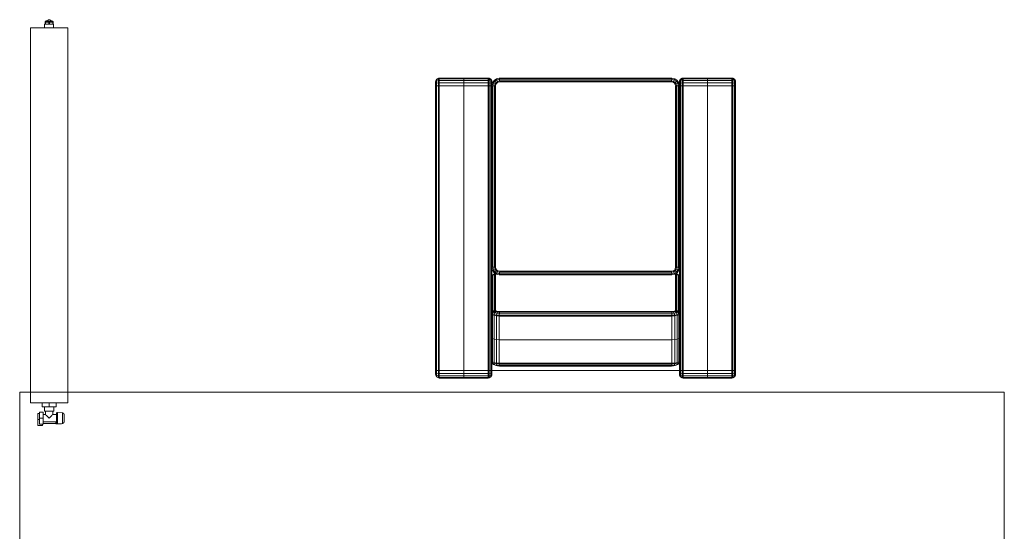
# Model space of a CAD drawing. Header units: millimetres. Extents: x 24644 to 52152, y 2709 to 38988.
# Tile 4 of 93: x 27425 to 30050, y 29145 to 30510. Entities that reach past the tile are written whole.
import ezdxf

# ---------------------------------------------------------------- set-up
doc = ezdxf.new("R2010")
doc.units = ezdxf.units.MM
doc.linetypes.add('ADSK_Скрыто', pattern=[300, 150, -150])
for name, color, linetype, lineweight in [('A-DETL-____-HDLN', 90, 'ADSK_Скрыто', 9), ('A-GENM-____-MCUT', 13, 'Continuous', 50), ('A-GENM-____-OTLN', 13, 'Continuous', 20), ('I-FURN-____-OTLN', 30, 'Continuous', 20), ('M-EQPM-____-OTLN', 50, 'Continuous', 20)]:
    doc.layers.add(name, color=color, linetype=linetype, lineweight=lineweight)

# ---------------------------------------------------------------- blocks, each defined once
blk = doc.blocks.new('Прямая форма - V line-609748-В_Этаж 01_Вентиляция')
at = {"layer": 'I-FURN-____-OTLN', "color": 9}
for p, q in [((-1399.7, 692.6), (-1400, 690)), ((-1398.5, 690), (-1400, 690)), ((-1400, 690), (-1400, 625)), ((-1397.1, 697.1), (-1399.7, 692.6)), ((-1398.2, 692.6), (-1399.7, 692.6)), ((-1398.2, 692.6), (-1398.5, 690)), ((-1394.1, 690), (-1398.5, 690)), ((-1398.5, 690), (-1398.5, 625)), ((-1395.7, 697.1), (-1398.2, 692.6)), ((-1393.9, 692.6), (-1398.2, 692.6)), ((-1392.6, 699.7), (-1397.1, 697.1)), ((-1395.7, 697.1), (-1397.1, 697.1)), ((-1391.5, 699.7), (-1395.7, 697.1)), ((-1392, 697.1), (-1395.7, 697.1)), ((-1393.9, 692.6), (-1394.1, 690)), ((-1387.7, 690), (-1394.1, 690)), ((-1394.1, 690), (-1394.1, 625)), ((-1392, 697.1), (-1393.9, 692.6)), ((-1387.5, 692.6), (-1393.9, 692.6)), ((-1390, 700), (-1392.6, 699.7)), ((-1390, 700), (-1392.6, 699.7)), ((-1391.5, 699.7), (-1392.6, 699.7)), ((-1388.8, 699.7), (-1392, 697.1)), ((-1386.5, 697.1), (-1392, 697.1)), ((-1389.1, 700), (-1391.5, 699.7)), ((-1389.1, 700), (-1391.5, 699.7)), ((-1388.8, 699.7), (-1391.5, 699.7)), ((-1389.1, 700), (-1390, 700)), ((-1390, 700), (-1389.1, 700)), ((-1386.9, 700), (-1389.1, 700)), ((-1389.1, 700), (-1386.9, 700)), ((-1386.9, 700), (-1388.8, 699.7)), ((-1384.8, 699.7), (-1388.8, 699.7)), ((-1387.5, 692.6), (-1387.7, 690)), ((-1380, 690), (-1387.7, 690)), ((-1387.7, 690), (-1387.7, 625)), ((-1386.5, 697.1), (-1387.5, 692.6)), ((-1380, 692.6), (-1387.5, 692.6)), ((-1383.8, 700), (-1386.9, 700)), ((-1386.9, 700), (-1383.8, 700)), ((-1384.8, 699.7), (-1386.5, 697.1)), ((-1379.7, 697.1), (-1386.5, 697.1)), ((-1383.8, 700), (-1384.8, 699.7)), ((-1379.3, 699.7), (-1384.8, 699.7)), ((-1379, 700), (-1383.8, 700)), ((-1379.7, 697.1), (-1380, 692.6)), ((-620, 692.6), (-1380, 692.6)), ((-1380, 692.6), (-1380, 690)), ((-620, 690), (-1380, 690)), ((-1380, 690), (-1380, 625)), ((-1379.3, 699.7), (-1379.7, 697.1)), ((-620.3, 697.1), (-1379.7, 697.1)), ((-1379, 700), (-1379.3, 699.7)), ((-620.7, 699.7), (-1379.3, 699.7)), ((-621, 700), (-1379, 700)), ((-616.2, 700), (-621, 700)), ((-621, 700), (-620.7, 699.7)), ((-615.2, 699.7), (-620.7, 699.7)), ((-620.7, 699.7), (-620.3, 697.1)), ((-613.5, 697.1), (-620.3, 697.1)), ((-620.3, 697.1), (-620, 692.6)), ((-612.5, 692.6), (-620, 692.6)), ((-620, 692.6), (-620, 690)), ((-612.3, 690), (-620, 690)), ((-620, 690), (-620, 625)), ((-616.2, 700), (-613.1, 700)), ((-613.1, 700), (-616.2, 700)), ((-616.2, 700), (-615.2, 699.7)), ((-611.2, 699.7), (-615.2, 699.7)), ((-615.2, 699.7), (-613.5, 697.1)), ((-608, 697.1), (-613.5, 697.1)), ((-613.5, 697.1), (-612.5, 692.6)), ((-613.1, 700), (-610.9, 700)), ((-610.9, 700), (-613.1, 700)), ((-613.1, 700), (-611.2, 699.7)), ((-606.1, 692.6), (-612.5, 692.6)), ((-612.5, 692.6), (-612.3, 690)), ((-605.9, 690), (-612.3, 690)), ((-612.3, 690), (-612.3, 625)), ((-608.5, 699.7), (-611.2, 699.7)), ((-611.2, 699.7), (-608, 697.1)), ((-610.9, 700), (-608.5, 699.7)), ((-610.9, 700), (-610, 700)), ((-610, 700), (-610.9, 700)), ((-610.9, 700), (-608.5, 699.7)), ((-610, 700), (-607.4, 699.7)), ((-610, 700), (-607.4, 699.7)), ((-607.4, 699.7), (-608.5, 699.7)), ((-608.5, 699.7), (-604.3, 697.1)), ((-604.3, 697.1), (-608, 697.1)), ((-608, 697.1), (-606.1, 692.6)), ((-607.4, 699.7), (-602.9, 697.1)), ((-601.8, 692.6), (-606.1, 692.6)), ((-606.1, 692.6), (-605.9, 690)), ((-601.5, 690), (-605.9, 690)), ((-605.9, 690), (-605.9, 625)), ((-602.9, 697.1), (-604.3, 697.1)), ((-604.3, 697.1), (-601.8, 692.6)), ((-602.9, 697.1), (-600.3, 692.6)), ((-600.3, 692.6), (-601.8, 692.6)), ((-601.8, 692.6), (-601.5, 690)), ((-600, 690), (-601.5, 690)), ((-601.5, 690), (-601.5, 625)), ((-600.3, 692.6), (-600, 690)), ((-600, 690), (-600, 625)), ((-1400, 625), (-1398.5, 625)), ((-1400, 560), (-1400, 625)), ((-1398.5, 625), (-1400, 625)), ((-1398.5, 625), (-1394.1, 625)), ((-1398.5, 560), (-1398.5, 625)), ((-1394.1, 625), (-1398.5, 625)), ((-1394.1, 625), (-1387.7, 625)), ((-1394.1, 560), (-1394.1, 625)), ((-1387.7, 625), (-1394.1, 625)), ((-1387.7, 625), (-1380, 625)), ((-1387.7, 560), (-1387.7, 625)), ((-1380, 625), (-1387.7, 625)), ((-1380, 625), (-620, 625)), ((-1380, 560), (-1380, 625)), ((-620, 625), (-1380, 625)), ((-620, 625), (-612.3, 625)), ((-620, 560), (-620, 625)), ((-612.3, 625), (-620, 625)), ((-612.3, 625), (-605.9, 625)), ((-612.3, 560), (-612.3, 625)), ((-605.9, 625), (-612.3, 625)), ((-605.9, 625), (-601.5, 625)), ((-605.9, 560), (-605.9, 625)), ((-601.5, 625), (-605.9, 625)), ((-601.5, 625), (-600, 625)), ((-601.5, 560), (-601.5, 625)), ((-600, 625), (-601.5, 625)), ((-600, 560), (-600, 625)), ((-1400, 560), (-1398.5, 560)), ((-1399.7, 557.4), (-1400, 560)), ((-1399.7, 557.4), (-1398.2, 557.4)), ((-1397.1, 552.9), (-1399.7, 557.4)), ((-1398.5, 560), (-1394.1, 560)), ((-1398.2, 557.4), (-1398.5, 560)), ((-1398.2, 557.4), (-1393.9, 557.4)), ((-1395.7, 552.9), (-1398.2, 557.4)), ((-1397.1, 552.9), (-1395.7, 552.9)), ((-1392.6, 550.3), (-1397.1, 552.9)), ((-1395.7, 552.9), (-1392, 552.9)), ((-1391.5, 550.3), (-1395.7, 552.9)), ((-1394.1, 560), (-1387.7, 560)), ((-1393.9, 557.4), (-1394.1, 560)), ((-1393.9, 557.4), (-1387.5, 557.4)), ((-1392, 552.9), (-1393.9, 557.4)), ((-1392, 552.9), (-1386.5, 552.9)), ((-1388.8, 550.3), (-1392, 552.9)), ((-1387.7, 560), (-1380, 560)), ((-1387.5, 557.4), (-1387.7, 560)), ((-1387.5, 557.4), (-1380, 557.4)), ((-1386.5, 552.9), (-1387.5, 557.4)), ((-1386.5, 552.9), (-1379.7, 552.9)), ((-1384.8, 550.3), (-1386.5, 552.9)), ((-1380, 560), (-620, 560)), ((-1380, 557.4), (-1380, 560)), ((-1380, 557.4), (-620, 557.4)), ((-1379.7, 552.9), (-1380, 557.4)), ((-1379.7, 552.9), (-620.3, 552.9)), ((-1379.3, 550.3), (-1379.7, 552.9)), ((-620.7, 550.3), (-620.3, 552.9)), ((-620.3, 552.9), (-620, 557.4)), ((-620.3, 552.9), (-613.5, 552.9)), ((-620, 560), (-612.3, 560)), ((-620, 557.4), (-620, 560)), ((-620, 557.4), (-612.5, 557.4)), ((-615.2, 550.3), (-613.5, 552.9)), ((-613.5, 552.9), (-612.5, 557.4)), ((-613.5, 552.9), (-608, 552.9)), ((-612.5, 557.4), (-612.3, 560)), ((-612.5, 557.4), (-606.1, 557.4)), ((-612.3, 560), (-605.9, 560)), ((-611.2, 550.3), (-608, 552.9)), ((-608.5, 550.3), (-604.3, 552.9)), ((-608, 552.9), (-606.1, 557.4)), ((-608, 552.9), (-604.3, 552.9)), ((-607.4, 550.3), (-602.9, 552.9)), ((-606.1, 557.4), (-605.9, 560)), ((-606.1, 557.4), (-601.8, 557.4)), ((-605.9, 560), (-601.5, 560)), ((-604.3, 552.9), (-601.8, 557.4)), ((-604.3, 552.9), (-602.9, 552.9)), ((-602.9, 552.9), (-600.3, 557.4)), ((-601.8, 557.4), (-601.5, 560)), ((-601.8, 557.4), (-600.3, 557.4)), ((-601.5, 560), (-600, 560)), ((-600.3, 557.4), (-600, 560)), ((-1392.6, 550.3), (-1391.5, 550.3)), ((-1390, 550), (-1392.6, 550.3)), ((-1390, 550), (-1392.6, 550.3)), ((-1391.5, 550.3), (-1388.8, 550.3)), ((-1389.1, 550), (-1391.5, 550.3)), ((-1389.1, 550), (-1391.5, 550.3)), ((-1389.1, 550), (-1390, 550)), ((-1390, 550), (-1389.1, 550)), ((-1386.9, 550), (-1389.1, 550)), ((-1389.1, 550), (-1386.9, 550)), ((-1388.8, 550.3), (-1384.8, 550.3)), ((-1386.9, 550), (-1388.8, 550.3)), ((-1383.8, 550), (-1386.9, 550)), ((-1386.9, 550), (-1383.8, 550)), ((-1384.8, 550.3), (-1379.3, 550.3)), ((-1383.8, 550), (-1384.8, 550.3)), ((-1383.8, 550), (-1379, 550)), ((-1380, 50), (-1380, 550)), ((-1379.3, 550.3), (-620.7, 550.3)), ((-1379, 550), (-1379.3, 550.3)), ((-1379, 550), (-1355.2, 550)), ((-1367.5, 534.8), (-1367.8, 529.3)), ((-1367.8, 529.3), (-1366.4, 529.7)), ((-1367.8, 529.3), (-1367.8, 70.7)), ((-1366.8, 538.8), (-1367.5, 534.8)), ((-1367.5, 534.8), (-1366.1, 536.5)), ((-1366.8, 538.8), (-1365.1, 542)), ((-1365.7, 541.5), (-1366.8, 538.8)), ((-1366.1, 536.5), (-1366.4, 529.7)), ((-1366.4, 529.7), (-1362.8, 530)), ((-1366.4, 529.7), (-1366.4, 70.3)), ((-1365.1, 542), (-1366.1, 536.5)), ((-1366.1, 536.5), (-1362.4, 537.5)), ((-1365.7, 541.5), (-1363.7, 545.7)), ((-1365.7, 540.8), (-1365.7, 541.5)), ((-1363.7, 545.7), (-1365.1, 542)), ((-1365.1, 542), (-1361.3, 543.9)), ((-1363.7, 545.7), (-1359.6, 548.2)), ((-1361.9, 547.1), (-1363.7, 545.7)), ((-1362.4, 537.5), (-1362.8, 530)), ((-1362.8, 530), (-1360.3, 530)), ((-1362.8, 530), (-1362.8, 70)), ((-1361.3, 543.9), (-1362.4, 537.5)), ((-1362.4, 537.5), (-1359.9, 537.7)), ((-1361.9, 547.1), (-1357.7, 549.7)), ((-1359.6, 548.2), (-1361.3, 543.9)), ((-1361.3, 543.9), (-1358.8, 544.1)), ((-1359.9, 537.7), (-1360.3, 530)), ((-1360.3, 530), (-1297.6, 530)), ((-1360.3, 530), (-1360.3, 70)), ((-1358.8, 544.1), (-1359.9, 537.7)), ((-1359.9, 537.7), (-1297.2, 537.7)), ((-1357.7, 549.7), (-1359.6, 548.2)), ((-1359.6, 548.2), (-1357.1, 548.5)), ((-1357.1, 548.5), (-1358.8, 544.1)), ((-1358.8, 544.1), (-1296, 544.1)), ((-1357.7, 549.7), (-1355.2, 550)), ((-1355.2, 550), (-1357.1, 548.5)), ((-1357.1, 548.5), (-1294.4, 548.5)), ((-1355.2, 550), (-1292.4, 550)), ((-1297.6, 530), (-1297.2, 537.7)), ((-1297.2, 537.7), (-1297.6, 530)), ((-1297.6, 70), (-1297.6, 530)), ((-1234.8, 530), (-1297.6, 530)), ((-1297.6, 530), (-1297.6, 70)), ((-1297.2, 537.7), (-1296, 544.1)), ((-1296, 544.1), (-1297.2, 537.7)), ((-1234.4, 537.7), (-1297.2, 537.7)), ((-1296, 544.1), (-1294.4, 548.5)), ((-1294.4, 548.5), (-1296, 544.1)), ((-1233.3, 544.1), (-1296, 544.1)), ((-1294.4, 548.5), (-1292.4, 550)), ((-1292.4, 550), (-1294.4, 548.5)), ((-1231.6, 548.5), (-1294.4, 548.5)), ((-1229.6, 550), (-1292.4, 550)), ((-1234.8, 530), (-1234.4, 537.7)), ((-1234.8, 70), (-1234.8, 530)), ((-1232.2, 530), (-1234.8, 530)), ((-1234.4, 537.7), (-1233.3, 544.1)), ((-1231.8, 537.5), (-1234.4, 537.7)), ((-1233.3, 544.1), (-1231.6, 548.5)), ((-1230.7, 543.9), (-1233.3, 544.1)), ((-1232.2, 530), (-1231.8, 537.5)), ((-1232.2, 70), (-1232.2, 530)), ((-1227.2, 529.7), (-1232.2, 530)), ((-1231.8, 537.5), (-1230.7, 543.9)), ((-1226.8, 536.5), (-1231.8, 537.5)), ((-1231.6, 548.5), (-1229.6, 550)), ((-1229, 548.2), (-1231.6, 548.5)), ((-1230.7, 543.9), (-1229, 548.2)), ((-1225.9, 542), (-1230.7, 543.9)), ((-1229.6, 550), (-1178, 550)), ((-1227.1, 549.7), (-1229.6, 550)), ((-1229, 548.2), (-1227.1, 549.7)), ((-1224.4, 545.7), (-1229, 548.2)), ((-1227.2, 529.7), (-1226.8, 536.5)), ((-1227.2, 70.3), (-1227.2, 529.7)), ((-1223.5, 529.3), (-1227.2, 529.7)), ((-1227.1, 549.7), (-1129.4, 549.7)), ((-1222.7, 547.1), (-1227.1, 549.7)), ((-1226.8, 536.5), (-1225.9, 542)), ((-1223.2, 534.8), (-1226.8, 536.5)), ((-1225.9, 542), (-1224.4, 545.7)), ((-1222.5, 538.8), (-1225.9, 542)), ((-1224.4, 545.7), (-1222.7, 547.1)), ((-1221.5, 541.5), (-1224.4, 545.7)), ((-1223.5, 529.3), (-1223.2, 534.8)), ((-1223.5, 70.7), (-1223.5, 529.3)), ((-1222.5, 529), (-1223.5, 529.3)), ((-1223.2, 534.8), (-1222.5, 538.8)), ((-1222.3, 533.8), (-1223.2, 534.8)), ((-1222.7, 547.1), (-1125.1, 547.1)), ((-1220.1, 542.6), (-1222.7, 547.1)), ((-1222.5, 538.8), (-1221.5, 541.5)), ((-1221.7, 536.9), (-1222.5, 538.8)), ((-1222.5, 529), (-1222.3, 533.8)), ((-1222.5, 71), (-1222.5, 529)), ((-1222.3, 533.8), (-1221.7, 536.9)), ((-1221.7, 536.9), (-1220.9, 539.1)), ((-1221.5, 541.5), (-1220.1, 542.6)), ((-1220.9, 539.1), (-1221.5, 541.5)), ((-1220.9, 539.1), (-1219.7, 540)), ((-1220.1, 542.6), (-1122.7, 542.6)), ((-1219.7, 540), (-1220.1, 542.6)), ((-1219.7, 540), (-1122.5, 540)), ((-1178, 550), (-621, 550)), ((-1129.4, 549.7), (-1131.9, 550)), ((-1125.1, 547.1), (-1129.4, 549.7)), ((-1125.1, 547.1), (-1123.4, 545.7)), ((-1122.7, 542.6), (-1125.1, 547.1)), ((-1124.7, 550), (-1124.7, 546.8)), ((-1124.7, 530), (-1123.2, 537.7)), ((-1124.7, 70), (-1124.7, 530)), ((-1124.4, 530), (-1124.7, 530)), ((-1124.4, 530), (-1122.9, 537.5)), ((-1124.4, 70), (-1124.4, 530)), ((-1121.8, 529.7), (-1124.4, 530)), ((-1121.3, 541.5), (-1123.4, 545.7)), ((-1123.2, 537.7), (-1118.9, 544.1)), ((-1122.9, 537.5), (-1123.2, 537.7)), ((-1122.9, 537.5), (-1118.6, 543.9)), ((-1120.5, 536.5), (-1122.9, 537.5)), ((-1122.7, 542.6), (-1121.3, 541.5)), ((-1122.5, 540), (-1122.7, 542.6)), ((-1121.8, 529.7), (-1120.5, 536.5)), ((-1121.8, 70.3), (-1121.8, 529.7)), ((-1117.3, 529.3), (-1121.8, 529.7)), ((-1121.3, 541.5), (-1121.1, 540.9)), ((-1121.3, 540.5), (-1121.3, 541.5)), ((-1120.5, 536.5), (-1116.8, 542)), ((-1116.2, 534.8), (-1120.5, 536.5)), ((-1118.9, 544.1), (-1112.4, 548.5)), ((-1118.6, 543.9), (-1118.9, 544.1)), ((-1118.6, 543.9), (-1112.3, 548.2)), ((-1116.8, 542), (-1118.6, 543.9)), ((-1117.3, 529.3), (-1116.2, 534.8)), ((-1117.3, 70.7), (-1117.3, 529.3)), ((-1114.7, 529), (-1117.3, 529.3)), ((-1116.8, 542), (-1111.2, 545.7)), ((-1113.5, 538.8), (-1116.8, 542)), ((-1116.2, 534.8), (-1113.5, 538.8)), ((-1113.8, 533.8), (-1116.2, 534.8)), ((-1114.7, 529), (-1113.8, 533.8)), ((-1114.7, 71), (-1114.7, 529)), ((-1113.8, 533.8), (-1111.7, 536.9)), ((-1113.5, 538.8), (-1109.5, 541.5)), ((-1111.7, 536.9), (-1113.5, 538.8)), ((-1112.4, 548.5), (-1104.7, 550)), ((-1112.3, 548.2), (-1112.4, 548.5)), ((-1112.3, 548.2), (-1104.7, 549.7)), ((-1111.2, 545.7), (-1112.3, 548.2)), ((-1111.7, 536.9), (-1108.5, 539.1)), ((-1111.2, 545.7), (-1104.4, 547.1)), ((-1109.5, 541.5), (-1111.2, 545.7)), ((-1109.5, 541.5), (-1104, 542.6)), ((-1108.5, 539.1), (-1109.5, 541.5)), ((-1108.5, 539.1), (-1103.8, 540)), ((-1104.7, 549.7), (-1104.7, 550)), ((-1104.7, 549.7), (-620, 549.7)), ((-1104.4, 547.1), (-1104.7, 549.7)), ((-1104.4, 547.1), (-620.3, 547.1)), ((-1104, 542.6), (-1104.4, 547.1)), ((-1104, 542.6), (-620.7, 542.6)), ((-1103.8, 540), (-1104, 542.6)), ((-1103.8, 540), (-621, 540)), ((-621, 550), (-620.7, 550.3)), ((-621, 550), (-616.2, 550)), ((-621, 540), (-620.7, 542.6)), ((-621, 540), (-616.2, 539.1)), ((-620.7, 550.3), (-615.2, 550.3)), ((-620.7, 542.6), (-620.3, 547.1)), ((-620.7, 542.6), (-615.2, 541.5)), ((-620.3, 547.1), (-620, 549.7)), ((-620.3, 547.1), (-613.5, 545.7)), ((-620, 550), (-612.3, 548.5)), ((-620, 549.7), (-620, 550)), ((-620, 549.7), (-612.5, 548.2)), ((-616.2, 550), (-615.2, 550.3)), ((-616.2, 550), (-613.1, 550)), ((-613.1, 550), (-616.2, 550)), ((-616.2, 539.1), (-615.2, 541.5)), ((-616.2, 539.1), (-613.1, 536.9)), ((-615.2, 550.3), (-611.2, 550.3)), ((-615.2, 541.5), (-613.5, 545.7)), ((-615.2, 541.5), (-611.2, 538.8)), ((-613.5, 545.7), (-612.5, 548.2)), ((-613.5, 545.7), (-608, 542)), ((-613.1, 550), (-611.2, 550.3)), ((-613.1, 550), (-610.9, 550)), ((-610.9, 550), (-613.1, 550)), ((-613.1, 536.9), (-611.2, 538.8)), ((-613.1, 536.9), (-610.9, 533.8)), ((-612.5, 548.2), (-612.3, 548.5)), ((-612.5, 548.2), (-606.1, 543.9)), ((-612.3, 548.5), (-605.9, 544.1)), ((-611.2, 550.3), (-608.5, 550.3)), ((-611.2, 538.8), (-608, 542)), ((-611.2, 538.8), (-608.5, 534.8)), ((-610.9, 550), (-608.5, 550.3)), ((-610.9, 550), (-608.5, 550.3)), ((-610.9, 550), (-610, 550)), ((-610, 550), (-610.9, 550)), ((-610.9, 533.8), (-608.5, 534.8)), ((-610.9, 533.8), (-610, 529)), ((-610, 550), (-607.4, 550.3)), ((-610, 550), (-607.4, 550.3)), ((-610, 529), (-607.4, 529.3)), ((-610, 529), (-610, 71)), ((-608.5, 550.3), (-607.4, 550.3)), ((-608.5, 534.8), (-604.3, 536.5)), ((-608.5, 534.8), (-607.4, 529.3)), ((-608, 542), (-606.1, 543.9)), ((-608, 542), (-604.3, 536.5)), ((-607.4, 529.3), (-602.9, 529.7)), ((-607.4, 529.3), (-607.4, 70.7)), ((-606.1, 543.9), (-605.9, 544.1)), ((-606.1, 543.9), (-601.8, 537.5)), ((-605.9, 544.1), (-601.5, 537.7)), ((-604.3, 536.5), (-601.8, 537.5)), ((-604.3, 536.5), (-602.9, 529.7)), ((-602.9, 529.7), (-600.3, 530)), ((-602.9, 529.7), (-602.9, 70.3)), ((-601.8, 537.5), (-601.5, 537.7)), ((-601.8, 537.5), (-600.3, 530)), ((-601.5, 537.7), (-600, 530)), ((-600.3, 530), (-600, 530)), ((-600.3, 530), (-600.3, 70)), ((-600, 530), (-600, 70)), ((-1367.8, 70.7), (-1366.4, 70.3)), ((-1367.8, 70.7), (-1367.5, 65.2)), ((-1367.5, 65.2), (-1366.1, 63.5)), ((-1367.5, 65.2), (-1366.8, 61.2)), ((-1366.8, 61.2), (-1365.1, 58)), ((-1366.8, 61.2), (-1365.7, 58.5)), ((-1366.4, 70.3), (-1362.8, 70)), ((-1366.4, 70.3), (-1366.1, 63.5)), ((-1366.1, 63.5), (-1362.4, 62.5)), ((-1366.1, 63.5), (-1365.1, 58)), ((-1365.7, 58.5), (-1363.7, 54.3)), ((-1365.1, 58), (-1361.3, 56.1)), ((-1365.1, 58), (-1363.7, 54.3)), ((-1363.7, 54.3), (-1359.6, 51.8)), ((-1363.7, 54.3), (-1361.9, 52.9)), ((-1362.8, 70), (-1360.3, 70)), ((-1362.8, 70), (-1362.4, 62.5)), ((-1362.4, 62.5), (-1359.9, 62.3)), ((-1362.4, 62.5), (-1361.3, 56.1)), ((-1361.9, 52.9), (-1357.7, 50.3)), ((-1361.3, 56.1), (-1358.8, 55.9)), ((-1361.3, 56.1), (-1359.6, 51.8)), ((-1360.3, 70), (-1297.6, 70)), ((-1360.3, 70), (-1359.9, 62.3)), ((-1359.9, 62.3), (-1297.2, 62.3)), ((-1359.9, 62.3), (-1358.8, 55.9)), ((-1358.8, 55.9), (-1296, 55.9)), ((-1358.8, 55.9), (-1357.1, 51.5)), ((-1297.2, 62.3), (-1297.6, 70)), ((-1234.8, 70), (-1297.6, 70)), ((-1297.6, 70), (-1297.2, 62.3)), ((-1296, 55.9), (-1297.2, 62.3)), ((-1234.4, 62.3), (-1297.2, 62.3)), ((-1297.2, 62.3), (-1296, 55.9)), ((-1294.4, 51.5), (-1296, 55.9)), ((-1233.3, 55.9), (-1296, 55.9)), ((-1296, 55.9), (-1294.4, 51.5)), ((-1234.4, 62.3), (-1234.8, 70)), ((-1232.2, 70), (-1234.8, 70)), ((-1231.8, 62.5), (-1234.4, 62.3)), ((-1233.3, 55.9), (-1234.4, 62.3)), ((-1230.7, 56.1), (-1233.3, 55.9)), ((-1231.6, 51.5), (-1233.3, 55.9)), ((-1227.2, 70.3), (-1232.2, 70)), ((-1231.8, 62.5), (-1232.2, 70)), ((-1226.8, 63.5), (-1231.8, 62.5)), ((-1230.7, 56.1), (-1231.8, 62.5)), ((-1225.9, 58), (-1230.7, 56.1)), ((-1229, 51.8), (-1230.7, 56.1)), ((-1224.4, 54.3), (-1229, 51.8)), ((-1223.5, 70.7), (-1227.2, 70.3)), ((-1226.8, 63.5), (-1227.2, 70.3)), ((-1222.7, 52.9), (-1227.1, 50.3)), ((-1223.2, 65.2), (-1226.8, 63.5)), ((-1225.9, 58), (-1226.8, 63.5)), ((-1222.5, 61.2), (-1225.9, 58)), ((-1224.4, 54.3), (-1225.9, 58)), ((-1221.5, 58.5), (-1224.4, 54.3)), ((-1222.7, 52.9), (-1224.4, 54.3)), ((-1222.5, 71), (-1223.5, 70.7)), ((-1223.2, 65.2), (-1223.5, 70.7)), ((-1222.3, 66.2), (-1223.2, 65.2)), ((-1222.5, 61.2), (-1223.2, 65.2)), ((-1220.1, 57.4), (-1222.7, 52.9)), ((-1125.1, 52.9), (-1222.7, 52.9)), ((-1222.3, 66.2), (-1222.5, 71)), ((-1221.7, 63.1), (-1222.5, 61.2)), ((-1221.5, 58.5), (-1222.5, 61.2)), ((-1221.7, 63.1), (-1222.3, 66.2)), ((-1220.9, 60.9), (-1221.7, 63.1)), ((-1220.9, 60.9), (-1221.5, 58.5)), ((-1220.1, 57.4), (-1221.5, 58.5)), ((-1219.7, 60), (-1220.9, 60.9)), ((-1219.7, 60), (-1220.1, 57.4)), ((-1122.7, 57.4), (-1220.1, 57.4)), ((-1122.5, 60), (-1219.7, 60)), ((-1129.4, 50.3), (-1125.1, 52.9)), ((-1125.1, 52.9), (-1122.7, 57.4)), ((-1123.4, 54.3), (-1125.1, 52.9)), ((-1123.2, 62.3), (-1124.7, 70)), ((-1124.4, 70), (-1124.7, 70)), ((-1124.7, 53.2), (-1124.7, 50)), ((-1121.8, 70.3), (-1124.4, 70)), ((-1122.9, 62.5), (-1124.4, 70)), ((-1121.3, 58.5), (-1123.4, 54.3)), ((-1122.9, 62.5), (-1123.2, 62.3)), ((-1118.9, 55.9), (-1123.2, 62.3)), ((-1120.5, 63.5), (-1122.9, 62.5)), ((-1118.6, 56.1), (-1122.9, 62.5)), ((-1122.7, 57.4), (-1122.5, 60)), ((-1121.3, 58.5), (-1122.7, 57.4)), ((-1117.3, 70.7), (-1121.8, 70.3)), ((-1120.5, 63.5), (-1121.8, 70.3)), ((-1121.3, 59.5), (-1121.3, 58.5)), ((-1121.1, 59.1), (-1121.3, 58.5)), ((-1116.2, 65.2), (-1120.5, 63.5)), ((-1116.8, 58), (-1120.5, 63.5)), ((-1118.6, 56.1), (-1118.9, 55.9)), ((-1112.4, 51.5), (-1118.9, 55.9)), ((-1116.8, 58), (-1118.6, 56.1)), ((-1112.3, 51.8), (-1118.6, 56.1)), ((-1114.7, 71), (-1117.3, 70.7)), ((-1116.2, 65.2), (-1117.3, 70.7)), ((-1113.5, 61.2), (-1116.8, 58)), ((-1111.2, 54.3), (-1116.8, 58)), ((-1113.8, 66.2), (-1116.2, 65.2)), ((-1113.5, 61.2), (-1116.2, 65.2)), ((-1113.8, 66.2), (-1114.7, 71)), ((-1111.7, 63.1), (-1113.8, 66.2)), ((-1111.7, 63.1), (-1113.5, 61.2)), ((-1109.5, 58.5), (-1113.5, 61.2)), ((-1111.2, 54.3), (-1112.3, 51.8)), ((-1108.5, 60.9), (-1111.7, 63.1)), ((-1109.5, 58.5), (-1111.2, 54.3)), ((-1104.4, 52.9), (-1111.2, 54.3)), ((-1108.5, 60.9), (-1109.5, 58.5)), ((-1104, 57.4), (-1109.5, 58.5)), ((-1103.8, 60), (-1108.5, 60.9)), ((-1104.4, 52.9), (-1104.7, 50.3)), ((-1104, 57.4), (-1104.4, 52.9)), ((-620.3, 52.9), (-1104.4, 52.9)), ((-1103.8, 60), (-1104, 57.4)), ((-620.7, 57.4), (-1104, 57.4)), ((-621, 60), (-1103.8, 60)), ((-616.2, 60.9), (-621, 60)), ((-620.7, 57.4), (-621, 60)), ((-615.2, 58.5), (-620.7, 57.4)), ((-620.3, 52.9), (-620.7, 57.4)), ((-613.5, 54.3), (-620.3, 52.9)), ((-620, 50.3), (-620.3, 52.9)), ((-613.1, 63.1), (-616.2, 60.9)), ((-616.2, 60.9), (-615.2, 58.5)), ((-611.2, 61.2), (-615.2, 58.5)), ((-615.2, 58.5), (-613.5, 54.3)), ((-608, 58), (-613.5, 54.3)), ((-613.5, 54.3), (-612.5, 51.8)), ((-610.9, 66.2), (-613.1, 63.1)), ((-613.1, 63.1), (-611.2, 61.2)), ((-606.1, 56.1), (-612.5, 51.8)), ((-605.9, 55.9), (-612.3, 51.5)), ((-608.5, 65.2), (-611.2, 61.2)), ((-611.2, 61.2), (-608, 58)), ((-610, 71), (-610.9, 66.2)), ((-610.9, 66.2), (-608.5, 65.2)), ((-610, 71), (-607.4, 70.7)), ((-607.4, 70.7), (-608.5, 65.2)), ((-608.5, 65.2), (-604.3, 63.5)), ((-604.3, 63.5), (-608, 58)), ((-608, 58), (-606.1, 56.1)), ((-607.4, 70.7), (-602.9, 70.3)), ((-601.8, 62.5), (-606.1, 56.1)), ((-606.1, 56.1), (-605.9, 55.9)), ((-601.5, 62.3), (-605.9, 55.9)), ((-602.9, 70.3), (-604.3, 63.5)), ((-604.3, 63.5), (-601.8, 62.5)), ((-602.9, 70.3), (-600.3, 70)), ((-600.3, 70), (-601.8, 62.5)), ((-601.8, 62.5), (-601.5, 62.3)), ((-600, 70), (-601.5, 62.3)), ((-600.3, 70), (-600, 70)), ((-1399.7, 42.6), (-1400, 40)), ((-1398.5, 40), (-1400, 40)), ((-1400, 40), (-1400, -25)), ((-1397.1, 47.1), (-1399.7, 42.6)), ((-1398.2, 42.6), (-1399.7, 42.6)), ((-1398.2, 42.6), (-1398.5, 40)), ((-1394.1, 40), (-1398.5, 40)), ((-1398.5, 40), (-1398.5, -25)), ((-1395.7, 47.1), (-1398.2, 42.6)), ((-1393.9, 42.6), (-1398.2, 42.6)), ((-1392.6, 49.7), (-1397.1, 47.1)), ((-1395.7, 47.1), (-1397.1, 47.1)), ((-1391.5, 49.7), (-1395.7, 47.1)), ((-1392, 47.1), (-1395.7, 47.1)), ((-1393.9, 42.6), (-1394.1, 40)), ((-1387.7, 40), (-1394.1, 40)), ((-1394.1, 40), (-1394.1, -25)), ((-1392, 47.1), (-1393.9, 42.6)), ((-1387.5, 42.6), (-1393.9, 42.6)), ((-1390, 50), (-1392.6, 49.7)), ((-1390, 50), (-1392.6, 49.7)), ((-1391.5, 49.7), (-1392.6, 49.7)), ((-1388.8, 49.7), (-1392, 47.1)), ((-1386.5, 47.1), (-1392, 47.1)), ((-1389.1, 50), (-1391.5, 49.7)), ((-1389.1, 50), (-1391.5, 49.7)), ((-1388.8, 49.7), (-1391.5, 49.7)), ((-1389.1, 50), (-1390, 50)), ((-1390, 50), (-1389.1, 50)), ((-1386.9, 50), (-1389.1, 50)), ((-1389.1, 50), (-1386.9, 50)), ((-1386.9, 50), (-1388.8, 49.7)), ((-1384.8, 49.7), (-1388.8, 49.7)), ((-1387.5, 42.6), (-1387.7, 40)), ((-1380, 40), (-1387.7, 40)), ((-1387.7, 40), (-1387.7, -25)), ((-1386.5, 47.1), (-1387.5, 42.6)), ((-1380, 42.6), (-1387.5, 42.6)), ((-1383.8, 50), (-1386.9, 50)), ((-1386.9, 50), (-1383.8, 50)), ((-1384.8, 49.7), (-1386.5, 47.1)), ((-1379.7, 47.1), (-1386.5, 47.1)), ((-1383.8, 50), (-1384.8, 49.7)), ((-1379.3, 49.7), (-1384.8, 49.7)), ((-1379, 50), (-1383.8, 50)), ((-1379.7, 47.1), (-1380, 42.6)), ((-620, 42.6), (-1380, 42.6)), ((-1380, 42.6), (-1380, 40)), ((-620, 40), (-1380, 40)), ((-1380, 40), (-1380, -25)), ((-1379.3, 49.7), (-1379.7, 47.1)), ((-620.3, 47.1), (-1379.7, 47.1)), ((-1379, 50), (-1379.3, 49.7)), ((-620.7, 49.7), (-1379.3, 49.7)), ((-1355.2, 50), (-1379, 50)), ((-1359.6, 51.8), (-1357.1, 51.5)), ((-1359.6, 51.8), (-1357.7, 50.3)), ((-1357.7, 50.3), (-1355.2, 50)), ((-1357.1, 51.5), (-1294.4, 51.5)), ((-1357.1, 51.5), (-1355.2, 50)), ((-1355.2, 50), (-1292.4, 50)), ((-1292.4, 50), (-1294.4, 51.5)), ((-1231.6, 51.5), (-1294.4, 51.5)), ((-1294.4, 51.5), (-1292.4, 50)), ((-1229.6, 50), (-1292.4, 50)), ((-1229, 51.8), (-1231.6, 51.5)), ((-1229.6, 50), (-1231.6, 51.5)), ((-1227.1, 50.3), (-1229.6, 50)), ((-1178, 50), (-1229.6, 50)), ((-1227.1, 50.3), (-1229, 51.8)), ((-1129.4, 50.3), (-1227.1, 50.3)), ((-621, 50), (-1178, 50)), ((-1131.9, 50), (-1129.4, 50.3)), ((-1112.3, 51.8), (-1112.4, 51.5)), ((-1104.7, 50), (-1112.4, 51.5)), ((-1104.7, 50.3), (-1112.3, 51.8)), ((-620, 50.3), (-1104.7, 50.3)), ((-1104.7, 50.3), (-1104.7, 50)), ((-616.2, 50), (-621, 50)), ((-621, 50), (-620.7, 49.7)), ((-615.2, 49.7), (-620.7, 49.7)), ((-620.7, 49.7), (-620.3, 47.1)), ((-613.5, 47.1), (-620.3, 47.1)), ((-620.3, 47.1), (-620, 42.6)), ((-612.5, 51.8), (-620, 50.3)), ((-612.3, 51.5), (-620, 50)), ((-620, 50), (-620, 50.3)), ((-612.5, 42.6), (-620, 42.6)), ((-620, 42.6), (-620, 40)), ((-612.3, 40), (-620, 40)), ((-620, 40), (-620, -25)), ((-616.2, 50), (-613.1, 50)), ((-613.1, 50), (-616.2, 50)), ((-616.2, 50), (-615.2, 49.7)), ((-611.2, 49.7), (-615.2, 49.7)), ((-615.2, 49.7), (-613.5, 47.1)), ((-608, 47.1), (-613.5, 47.1)), ((-613.5, 47.1), (-612.5, 42.6)), ((-613.1, 50), (-610.9, 50)), ((-610.9, 50), (-613.1, 50)), ((-613.1, 50), (-611.2, 49.7)), ((-612.5, 51.8), (-612.3, 51.5)), ((-606.1, 42.6), (-612.5, 42.6)), ((-612.5, 42.6), (-612.3, 40)), ((-605.9, 40), (-612.3, 40)), ((-612.3, 40), (-612.3, -25)), ((-608.5, 49.7), (-611.2, 49.7)), ((-611.2, 49.7), (-608, 47.1)), ((-610.9, 50), (-608.5, 49.7)), ((-610.9, 50), (-610, 50)), ((-610, 50), (-610.9, 50)), ((-610.9, 50), (-608.5, 49.7)), ((-610, 50), (-607.4, 49.7)), ((-610, 50), (-607.4, 49.7)), ((-607.4, 49.7), (-608.5, 49.7)), ((-608.5, 49.7), (-604.3, 47.1)), ((-604.3, 47.1), (-608, 47.1)), ((-608, 47.1), (-606.1, 42.6)), ((-607.4, 49.7), (-602.9, 47.1)), ((-601.8, 42.6), (-606.1, 42.6)), ((-606.1, 42.6), (-605.9, 40)), ((-601.5, 40), (-605.9, 40)), ((-605.9, 40), (-605.9, -25)), ((-602.9, 47.1), (-604.3, 47.1)), ((-604.3, 47.1), (-601.8, 42.6)), ((-602.9, 47.1), (-600.3, 42.6)), ((-600.3, 42.6), (-601.8, 42.6)), ((-601.8, 42.6), (-601.5, 40)), ((-600, 40), (-601.5, 40)), ((-601.5, 40), (-601.5, -25)), ((-600.3, 42.6), (-600, 40)), ((-600, 40), (-600, -25)), ((-1398.5, -25), (-1400, -25)), ((-1400, -25), (-1398.5, -25)), ((-1400, -90), (-1400, -25)), ((-1394.1, -25), (-1398.5, -25)), ((-1398.5, -25), (-1394.1, -25)), ((-1398.5, -90), (-1398.5, -25)), ((-1387.7, -25), (-1394.1, -25)), ((-1394.1, -25), (-1387.7, -25)), ((-1394.1, -90), (-1394.1, -25)), ((-1380, -25), (-1387.7, -25)), ((-1387.7, -25), (-1380, -25)), ((-1387.7, -90), (-1387.7, -25)), ((-620, -25), (-1380, -25)), ((-1380, -25), (-620, -25)), ((-1380, -90), (-1380, -25)), ((-612.3, -25), (-620, -25)), ((-620, -25), (-612.3, -25)), ((-620, -90), (-620, -25)), ((-605.9, -25), (-612.3, -25)), ((-612.3, -25), (-605.9, -25)), ((-612.3, -90), (-612.3, -25)), ((-601.5, -25), (-605.9, -25)), ((-605.9, -25), (-601.5, -25)), ((-605.9, -90), (-605.9, -25)), ((-600, -25), (-601.5, -25)), ((-601.5, -25), (-600, -25)), ((-601.5, -90), (-601.5, -25)), ((-600, -90), (-600, -25)), ((-1400, -90), (-1398.5, -90)), ((-1399.7, -92.6), (-1400, -90)), ((-1399.7, -92.6), (-1398.2, -92.6)), ((-1397.1, -97.1), (-1399.7, -92.6)), ((-1398.5, -90), (-1394.1, -90)), ((-1398.2, -92.6), (-1398.5, -90)), ((-1398.2, -92.6), (-1393.9, -92.6)), ((-1395.7, -97.1), (-1398.2, -92.6)), ((-1397.1, -97.1), (-1395.7, -97.1)), ((-1392.6, -99.7), (-1397.1, -97.1)), ((-1395.7, -97.1), (-1392, -97.1)), ((-1391.5, -99.7), (-1395.7, -97.1)), ((-1394.1, -90), (-1387.7, -90)), ((-1393.9, -92.6), (-1394.1, -90)), ((-1393.9, -92.6), (-1387.5, -92.6)), ((-1392, -97.1), (-1393.9, -92.6)), ((-1392.6, -99.7), (-1391.5, -99.7)), ((-1390, -100), (-1392.6, -99.7)), ((-1390, -100), (-1392.6, -99.7)), ((-1392, -97.1), (-1386.5, -97.1)), ((-1388.8, -99.7), (-1392, -97.1)), ((-1391.5, -99.7), (-1388.8, -99.7)), ((-1389.1, -100), (-1391.5, -99.7)), ((-1389.1, -100), (-1391.5, -99.7)), ((-1389.1, -100), (-1390, -100)), ((-1390, -100), (-1389.1, -100)), ((-1386.9, -100), (-1389.1, -100)), ((-1389.1, -100), (-1386.9, -100)), ((-1388.8, -99.7), (-1384.8, -99.7)), ((-1386.9, -100), (-1388.8, -99.7)), ((-1387.7, -90), (-1380, -90)), ((-1387.5, -92.6), (-1387.7, -90)), ((-1387.5, -92.6), (-1380, -92.6)), ((-1386.5, -97.1), (-1387.5, -92.6)), ((-1383.8, -100), (-1386.9, -100)), ((-1386.9, -100), (-1383.8, -100)), ((-1386.5, -97.1), (-1379.7, -97.1)), ((-1384.8, -99.7), (-1386.5, -97.1)), ((-1384.8, -99.7), (-1379.3, -99.7)), ((-1383.8, -100), (-1384.8, -99.7)), ((-1383.8, -100), (-1379, -100)), ((-1380, -90), (-620, -90)), ((-1380, -92.6), (-1380, -90)), ((-1380, -92.6), (-620, -92.6)), ((-1379.7, -97.1), (-1380, -92.6)), ((-1379.7, -97.1), (-620.3, -97.1)), ((-1379.3, -99.7), (-1379.7, -97.1)), ((-1379.3, -99.7), (-620.7, -99.7)), ((-1379, -100), (-1379.3, -99.7)), ((-1379, -100), (-621, -100)), ((-621, -100), (-620.7, -99.7)), ((-621, -100), (-616.2, -100)), ((-620.7, -99.7), (-620.3, -97.1)), ((-620.7, -99.7), (-615.2, -99.7)), ((-620.3, -97.1), (-620, -92.6)), ((-620.3, -97.1), (-613.5, -97.1)), ((-620, -90), (-612.3, -90)), ((-620, -92.6), (-620, -90)), ((-620, -92.6), (-612.5, -92.6)), ((-616.2, -100), (-615.2, -99.7)), ((-616.2, -100), (-613.1, -100)), ((-613.1, -100), (-616.2, -100)), ((-615.2, -99.7), (-613.5, -97.1)), ((-615.2, -99.7), (-611.2, -99.7)), ((-613.5, -97.1), (-612.5, -92.6)), ((-613.5, -97.1), (-608, -97.1)), ((-613.1, -100), (-611.2, -99.7)), ((-613.1, -100), (-610.9, -100)), ((-610.9, -100), (-613.1, -100)), ((-612.5, -92.6), (-612.3, -90)), ((-612.5, -92.6), (-606.1, -92.6)), ((-612.3, -90), (-605.9, -90)), ((-611.2, -99.7), (-608, -97.1)), ((-611.2, -99.7), (-608.5, -99.7)), ((-610.9, -100), (-608.5, -99.7)), ((-610.9, -100), (-608.5, -99.7)), ((-610.9, -100), (-610, -100)), ((-610, -100), (-610.9, -100)), ((-610, -100), (-607.4, -99.7)), ((-610, -100), (-607.4, -99.7)), ((-608.5, -99.7), (-604.3, -97.1)), ((-608.5, -99.7), (-607.4, -99.7)), ((-608, -97.1), (-606.1, -92.6)), ((-608, -97.1), (-604.3, -97.1)), ((-607.4, -99.7), (-602.9, -97.1)), ((-606.1, -92.6), (-605.9, -90)), ((-606.1, -92.6), (-601.8, -92.6)), ((-605.9, -90), (-601.5, -90)), ((-604.3, -97.1), (-601.8, -92.6)), ((-604.3, -97.1), (-602.9, -97.1)), ((-602.9, -97.1), (-600.3, -92.6)), ((-601.8, -92.6), (-601.5, -90)), ((-601.8, -92.6), (-600.3, -92.6)), ((-601.5, -90), (-600, -90)), ((-600.3, -92.6), (-600, -90))]:
    blk.add_line(p, q, dxfattribs=at)
blk = doc.blocks.new('Прямая форма - FU - 056-609749-В_Этаж 01_Вентиляция')
blk.add_blockref('Прямая форма - V line-609748-В_Этаж 01_Вентиляция', (0, 0))
blk = doc.blocks.new('Family - OP - 004-609792-В_Этаж 01_Вентиляция')
at = {"layer": 'A-GENM-____-MCUT', "lineweight": 9}
for p, q in [((27424.9, 29516.1), (27424.8, 28315.4)), ((30050, 29516.1), (27424.9, 29516.1)), ((30049.9, 28315.4), (30050, 29516.1)), ((27424.8, 28315.4), (30049.9, 28315.4))]:
    blk.add_line(p, q, dxfattribs=at)
blk = doc.blocks.new('V line_ifc_RVT-1-В_Этаж 01_Вентиляция')
at = {"layer": 'A-GENM-____-OTLN', "color": 9, "lineweight": 20}
blk.add_blockref('Family - OP - 004-609792-В_Этаж 01_Вентиляция', (0, 0), dxfattribs=at)
at = {"layer": 'I-FURN-____-OTLN', "color": 9, "lineweight": 20, "rotation": 90}
blk.add_blockref('Прямая форма - FU - 056-609749-В_Этаж 01_Вентиляция', (29233.6, 30953.5), dxfattribs=at)
blk = doc.blocks.new('ADSK_Радиатор универсальный_Боковое подключение_Клапаны - Радиатор 600х1000-V16-В_Этаж 01_Вентиляция')
at = {"layer": 'A-DETL-____-HDLN', "flags": 128}
for points in [[(-554, 0), (-554, 0), (-554, 0), (-553.9, 0), (-553.8, 0)], [(-553.8, 0), (-553.9, 0), (-553.9, 0), (-554, 0), (-554, 0), (-554, 0)], [(-549.8, -20), (-549.9, -20), (-549.9, -20), (-550, -20), (-550, -20), (-550, -20), (-550, -20)], [(-550, -20), (-550, -20), (-550, -20), (-549.9, -20), (-549.9, -20), (-549.8, -20), (-549.7, -20)], [(-532, -20), (-532, -20), (-532, -20), (-532.1, -20), (-532.1, -20), (-532.2, -20), (-532.3, -20)], [(-532.3, -20), (-532.2, -20), (-532.1, -20), (-532.1, -20), (-532, -20), (-532, -20), (-532, -20), (-532, -20)], [(-528, 0), (-528, 0), (-528, 0), (-528.1, 0), (-528.2, 0), (-528.3, 0)], [(-528.2, 0), (-528.1, 0), (-528.1, 0), (-528, 0), (-528, 0), (-528, 0)]]:
    blk.add_lwpolyline(points, dxfattribs=at)
at = {"layer": 'M-EQPM-____-OTLN'}
for p, q in [((500, 70), (-500, 70)), ((-500, 70), (-500, -30)), ((-500, 70), (500, 70)), ((-500, -30), (-500, 70)), ((500, -30), (500, 70)), ((500, 70), (500, -30)), ((-561, 50), (-545, 50)), ((-561, 38), (-561, 50)), ((-557, 38), (-561, 38)), ((-557, 46), (-541, 46)), ((-557, 36), (-557, 46)), ((-541, 36), (-557, 36)), ((-555, 36), (-555, 2)), ((-551, 36), (-551, 0)), ((-545, 50), (-529, 50)), ((-545, 50), (-545, 46.1)), ((-541, 46), (-525, 46)), ((-541, 46), (-541, 36)), ((-525, 36), (-541, 36)), ((-531, 30), (-531, 36)), ((-522, 30), (-531, 30)), ((-529, 46.1), (-529, 50)), ((-525, 36), (-525, 46)), ((-511, 32.5), (-522, 32.5)), ((-522, 32.5), (-522, 7.5)), ((-511, 20), (-511, 38.5)), ((-500, 38.5), (-511, 38.5)), ((510, 32), (500, 32)), ((510, 30.9), (510, 32)), ((510, 30.8), (510, 29.9)), ((510, 30.8), (515, 30.8)), ((515, 29.9), (510, 29.9)), ((510, 21.1), (510, 29.8)), ((517, 30.8), (515, 30.8)), ((515, 29.9), (515, 30.8)), ((515, 29.9), (515, 20.9)), ((517, 30.5), (517, 30.8)), ((517, 9.2), (517, 30.8)), ((-556.5, 2), (-556.5, -13)), ((-551, 2), (-556.5, 2)), ((-551, 0), (-531, 0)), ((-531, 0), (-531, 10)), ((-531, 10), (-522, 10)), ((-522, 7.5), (-511, 7.5)), ((-511, 1.5), (-511, 20)), ((-500, 20), (-511, 20)), ((-500, 1.5), (-511, 1.5)), ((500, 8), (510, 8)), ((510, 20.9), (510, 19.1)), ((510, 20.9), (515, 20.9)), ((515, 19.1), (510, 19.1)), ((510, 10.2), (510, 18.9)), ((510, 10.1), (510, 9.2)), ((510, 10.1), (515, 10.1)), ((515, 9.2), (510, 9.2)), ((510, 8), (510, 9.1)), ((515, 19.1), (515, 20.9)), ((515, 19.1), (515, 10.1)), ((515, 9.2), (515, 10.1)), ((515, 9.2), (517, 9.2)), ((517, 22.5), (522, 22.5)), ((517, 17.5), (522, 17.5)), ((517, 9.2), (517, 9.5)), ((522, 17.5), (522, 22.5)), ((-556.5, -13), (-555.2, -13)), ((-556, -2.3), (-554.9, -15.8)), ((-556, -2.3), (-526, -2.3)), ((-554.9, -15.8), (-527.1, -15.8)), ((-527.1, -15.8), (-526, -2.3)), ((-500, -30), (500, -30)), ((500, -30), (-500, -30))]:
    blk.add_line(p, q, dxfattribs=at)
at = {"layer": 'M-EQPM-____-OTLN', "flags": 128}
for points in [[(515, 30.8), (515.5, 30.7), (516, 30.6)], [(517, 29.9), (517.8, 29), (518.6, 27.5), (519.6, 24.3), (519.8, 22.5)], [(515, 9.2), (515.5, 9.3), (516, 9.4)], [(517, 10.1), (517.8, 11), (518.6, 12.5), (519.6, 15.7), (519.8, 17.5)], [(-556, -2.3), (-556, -2.3), (-556, -2.2), (-556, -2.1), (-556, -2), (-556, -1.9), (-556, -1.9), (-556, -1.8), (-556, -1.7), (-556, -1.6), (-555.9, -1.5), (-555.9, -1.5), (-555.9, -1.4), (-555.9, -1.3), (-555.9, -1.2), (-555.8, -1.2), (-555.8, -1.1), (-555.7, -1), (-555.7, -1), (-555.7, -0.9), (-555.6, -0.8), (-555.6, -0.8), (-555.5, -0.7), (-555.5, -0.6), (-555.4, -0.6), (-555.4, -0.5), (-555.3, -0.5), (-555.2, -0.4), (-555.2, -0.4), (-555.1, -0.3), (-555, -0.3), (-555, -0.2), (-554.9, -0.2), (-554.8, -0.2), (-554.7, -0.1), (-554.7, -0.1), (-554.6, -0.1), (-554.5, -0.1), (-554.4, 0), (-554.4, 0), (-554.3, 0), (-554.2, 0), (-554.1, 0), (-554, 0), (-554, 0)], [(-550, -20), (-550.2, -20), (-550.4, -20), (-550.6, -20), (-550.8, -19.9), (-551, -19.9), (-551.2, -19.9), (-551.4, -19.8), (-551.6, -19.7), (-551.8, -19.7), (-551.9, -19.6), (-552.1, -19.5), (-552.3, -19.4), (-552.5, -19.3), (-552.7, -19.2), (-552.8, -19.1), (-553, -19), (-553.1, -18.9), (-553.3, -18.8), (-553.4, -18.6), (-553.6, -18.5), (-553.7, -18.3), (-553.9, -18.2), (-554, -18), (-554.1, -17.9), (-554.2, -17.7), (-554.3, -17.5), (-554.4, -17.4), (-554.5, -17.2), (-554.6, -17), (-554.7, -16.8), (-554.7, -16.6), (-554.8, -16.4), (-554.8, -16.2), (-554.9, -16), (-554.9, -15.8)], [(-554, 0), (-554, 0), (-554, 0), (-553.9, 0), (-553.8, 0), (-553.7, 0), (-553.6, 0), (-553.5, 0), (-553.3, 0), (-553.2, 0), (-553, 0), (-552.8, 0), (-552.5, 0), (-552.3, 0), (-552, 0), (-551.7, 0), (-551.4, 0), (-551.1, 0), (-550.8, 0)], [(-528, 0), (-528, 0), (-528, 0), (-528.1, 0), (-528.2, 0), (-528.3, 0), (-528.4, 0), (-528.5, 0), (-528.7, 0), (-528.8, 0), (-529, 0), (-529.2, 0), (-529.5, 0), (-529.7, 0), (-530, 0), (-530.3, 0), (-530.6, 0), (-530.9, 0), (-531.2, 0), (-531.6, 0), (-531.9, 0), (-532.3, 0), (-532.7, 0), (-533.1, 0), (-533.5, 0), (-534, 0), (-534.4, 0), (-534.9, 0), (-535.3, 0), (-535.8, 0), (-536.3, 0), (-536.8, 0), (-537.3, 0), (-537.8, 0), (-538.3, 0), (-538.8, 0), (-539.3, 0), (-539.8, 0), (-540.3, 0), (-540.9, 0), (-541.4, 0), (-541.9, 0), (-542.4, 0), (-542.9, 0), (-543.4, 0), (-544, 0), (-544.5, 0), (-545, 0), (-545.4, 0), (-545.9, 0), (-546.4, 0), (-546.9, 0), (-547.3, 0), (-547.8, 0), (-548.2, 0), (-548.7, 0), (-549.1, 0), (-549.5, 0), (-549.9, 0), (-550.2, 0), (-550.6, 0), (-550.9, 0), (-551.3, 0), (-551.6, 0), (-551.9, 0), (-552.1, 0), (-552.4, 0), (-552.6, 0), (-552.9, 0), (-553.1, 0), (-553.2, 0), (-553.4, 0), (-553.6, 0), (-553.7, 0), (-553.8, 0), (-553.9, 0), (-553.9, 0), (-554, 0), (-554, 0), (-554, 0)], [(-546.3, -20), (-546.6, -20), (-546.9, -20), (-547.1, -20), (-547.4, -20), (-547.6, -20), (-547.9, -20), (-548.1, -20), (-548.3, -20), (-548.5, -20), (-548.7, -20), (-548.9, -20), (-549.1, -20), (-549.2, -20), (-549.4, -20), (-549.5, -20), (-549.6, -20), (-549.7, -20), (-549.8, -20), (-549.9, -20), (-549.9, -20), (-550, -20), (-550, -20), (-550, -20), (-550, -20)], [(-550, -20), (-550, -20), (-550, -20), (-549.9, -20), (-549.9, -20), (-549.8, -20), (-549.7, -20), (-549.6, -20), (-549.5, -20), (-549.4, -20), (-549.3, -20), (-549.1, -20), (-549, -20), (-548.8, -20), (-548.6, -20), (-548.4, -20), (-548.2, -20), (-548, -20), (-547.8, -20), (-547.5, -20), (-547.3, -20), (-547, -20), (-546.7, -20), (-546.5, -20), (-546.2, -20), (-545.9, -20), (-545.6, -20), (-545.2, -20), (-544.9, -20), (-544.6, -20), (-544.3, -20), (-543.9, -20), (-543.6, -20), (-543.2, -20), (-542.9, -20), (-542.5, -20), (-542.2, -20), (-541.8, -20), (-541.5, -20), (-541.1, -20), (-540.7, -20), (-540.4, -20), (-540, -20), (-539.7, -20), (-539.3, -20), (-539, -20), (-538.6, -20), (-538.3, -20), (-537.9, -20), (-537.6, -20), (-537.3, -20), (-536.9, -20), (-536.6, -20), (-536.3, -20), (-536, -20), (-535.7, -20), (-535.4, -20), (-535.1, -20), (-534.9, -20), (-534.6, -20), (-534.4, -20), (-534.1, -20), (-533.9, -20), (-533.7, -20), (-533.5, -20), (-533.3, -20), (-533.1, -20), (-532.9, -20), (-532.8, -20), (-532.6, -20), (-532.5, -20), (-532.4, -20), (-532.3, -20), (-532.2, -20), (-532.1, -20), (-532.1, -20), (-532, -20), (-532, -20), (-532, -20), (-532, -20)], [(-532, -20), (-532, -20), (-532, -20), (-532.1, -20), (-532.1, -20), (-532.2, -20), (-532.3, -20), (-532.4, -20), (-532.5, -20), (-532.6, -20), (-532.7, -20), (-532.9, -20), (-533, -20), (-533.2, -20), (-533.4, -20), (-533.6, -20), (-533.8, -20), (-534, -20), (-534.2, -20), (-534.5, -20), (-534.7, -20), (-535, -20), (-535.3, -20), (-535.5, -20), (-535.8, -20)], [(-527.1, -15.8), (-527.1, -16), (-527.2, -16.2), (-527.2, -16.4), (-527.3, -16.6), (-527.3, -16.8), (-527.4, -17), (-527.5, -17.2), (-527.6, -17.4), (-527.7, -17.5), (-527.8, -17.7), (-527.9, -17.9), (-528, -18), (-528.1, -18.2), (-528.3, -18.3), (-528.4, -18.5), (-528.6, -18.6), (-528.7, -18.8), (-528.9, -18.9), (-529, -19), (-529.2, -19.1), (-529.3, -19.2), (-529.5, -19.3), (-529.7, -19.4), (-529.9, -19.5), (-530.1, -19.6), (-530.2, -19.7), (-530.4, -19.7), (-530.6, -19.8), (-530.8, -19.9), (-531, -19.9), (-531.2, -19.9), (-531.4, -20), (-531.6, -20), (-531.8, -20), (-532, -20)], [(-531.4, 0), (-531.1, 0), (-530.7, 0), (-530.4, 0), (-530.1, 0), (-529.9, 0), (-529.6, 0), (-529.4, 0), (-529.1, 0), (-528.9, 0), (-528.8, 0), (-528.6, 0), (-528.4, 0), (-528.3, 0), (-528.2, 0), (-528.1, 0), (-528.1, 0), (-528, 0), (-528, 0), (-528, 0)], [(-528, 0), (-527.9, 0), (-527.8, 0), (-527.8, 0), (-527.7, 0), (-527.6, 0), (-527.5, -0.1), (-527.4, -0.1), (-527.4, -0.1), (-527.3, -0.1), (-527.2, -0.2), (-527.1, -0.2), (-527.1, -0.2), (-527, -0.3), (-526.9, -0.3), (-526.9, -0.3), (-526.8, -0.4), (-526.7, -0.4), (-526.7, -0.5), (-526.6, -0.6), (-526.6, -0.6), (-526.5, -0.7), (-526.5, -0.7), (-526.4, -0.8), (-526.4, -0.9), (-526.3, -0.9), (-526.3, -1), (-526.2, -1.1), (-526.2, -1.1), (-526.2, -1.2), (-526.1, -1.3), (-526.1, -1.4), (-526.1, -1.4), (-526.1, -1.5), (-526, -1.6), (-526, -1.7), (-526, -1.7), (-526, -1.8), (-526, -1.9), (-526, -2), (-526, -2.1), (-526, -2.1), (-526, -2.2), (-526, -2.3), (-526, -2.3)]]:
    blk.add_lwpolyline(points, dxfattribs=at)
at = {"layer": 'M-EQPM-____-OTLN'}
for points, knots in [([(-541, 20), (-540.4, 20.6), (-539.1, 21.9), (-537.5, 23.5), (-536.4, 24.6), (-535.8, 25.2), (-535.4, 25.6), (-535, 26), (-534.5, 26.5), (-534.1, 26.9), (-533.7, 27.3), (-533.4, 27.6), (-533, 28), (-532.7, 28.3), (-532.3, 28.7), (-532, 28.9), (-531.8, 29.2), (-531.6, 29.5), (-531.4, 29.6), (-531.2, 29.8), (-531, 29.9), (-531, 30), (-531, 30)], [0, 0, 0, 0, 0.142857, 0.285714, 0.357143, 0.392857, 0.428571, 0.464286, 0.5, 0.535714, 0.571429, 0.607143, 0.642857, 0.678571, 0.714286, 0.75, 0.785714, 0.821429, 0.857143, 0.892857, 0.928571, 1, 1, 1, 1]), ([(-531, 10), (-531, 10), (-531, 10.1), (-531.2, 10.2), (-531.4, 10.4), (-531.6, 10.5), (-531.8, 10.8), (-532, 11.1), (-532.3, 11.3), (-532.7, 11.7), (-533, 12), (-533.4, 12.4), (-533.7, 12.7), (-534.1, 13.1), (-534.7, 13.7), (-535.2, 14.2), (-535.8, 14.8), (-536.4, 15.4), (-537.5, 16.5), (-539.1, 18.1), (-540.4, 19.4), (-541, 20)], [0, 0, 0, 0, 0.071429, 0.107143, 0.142857, 0.178571, 0.214286, 0.25, 0.285714, 0.321429, 0.357143, 0.392857, 0.428571, 0.464286, 0.5, 0.571429, 0.607143, 0.642857, 0.714286, 0.857143, 1, 1, 1, 1])]:
    blk.add_open_spline(points, degree=3, knots=knots, dxfattribs=at)

msp = doc.modelspace()

# ---------------------------------------------------------------- block references
at = {"lineweight": 9}
msp.add_blockref('V line_ifc_RVT-1-В_Этаж 01_Вентиляция', (0, 0), dxfattribs=at)
at = {"layer": 'A-DETL-____-HDLN', "rotation": 89.99999999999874}
msp.add_blockref('ADSK_Радиатор универсальный_Боковое подключение_Клапаны - Радиатор 600х1000-V16-В_Этаж 01_Вентиляция', (27523.2396, 29987.5868), dxfattribs=at)

doc.saveas('drawing.dxf')
